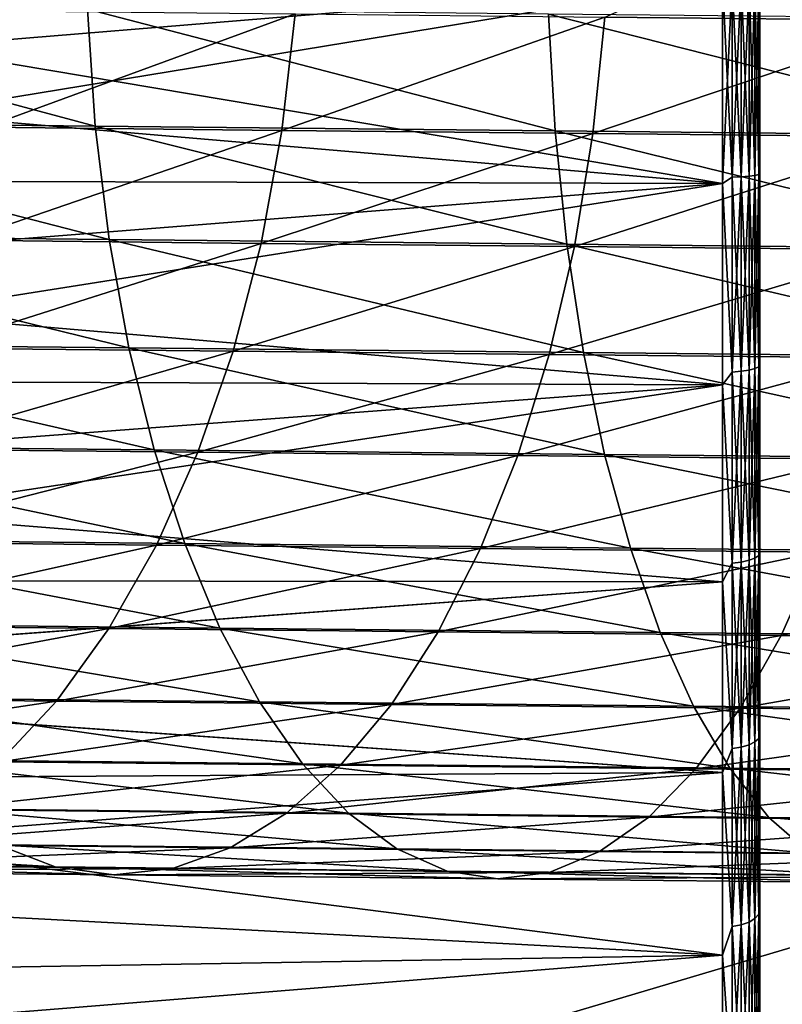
# Model space of a CAD drawing. Header units: metres. Extents: x -22 to 237, y -22 to 22.
# Tile 9 of 80: x 27.37 to 35.54, y -10.96 to -0.42. Entities that reach past the tile are written whole.
import ezdxf

# ---------------------------------------------------------------- set-up
doc = ezdxf.new("R2010")
doc.units = ezdxf.units.M
doc.layers.add('solid_KKK', color=7, linetype='CONTINUOUS')

msp = doc.modelspace()

# ---------------------------------------------------------------- linework, layer by layer
at = {"layer": 'solid_KKK'}
for points in [[(120.987495, -15, 265.399994), (120.987495, 15, 265.399994), (19.974985, 15, 265.399994)], [(120.987495, -15, 265.399994), (19.974985, 15, 265.399994), (19.974985, -15, 265.399994)], [(19.974985, -15, 250.300003), (19.974985, 15, 250.300003), (120.987495, 15, 250.300003)], [(19.974985, -15, 250.300003), (120.987495, 15, 250.300003), (120.987495, -15, 250.300003)], [(36.418961, 0.844672, 614.811707), (37.090584, -0.427983, 615.230042), (33.637894, -0.392298, 613.425598)], [(34.900002, 0, 173.5), (22, 0, 173.5), (21.9741, -1.067207, 173.473495)], [(34.900002, -2.175116, 130.610306), (21.974102, -1.067182, 130.526505), (22, 0, 130.5)], [(34.900002, -2.175116, 130.610306), (22, 0, 130.5), (34.900002, 0, 130.5)], [(35.003529, -2.106033, 130.617096), (34.900002, -2.175116, 130.610306), (34.900002, 0, 130.5)], [(35.003529, -2.106033, 130.617096), (34.900002, 0, 130.5), (35.003529, 0, 130.513626)], [(35.003529, 0, 173.486374), (34.900002, 0, 173.5), (34.900002, -2.175116, 173.389694)], [(35.003529, -2.106033, 173.382904), (35.003529, 0, 173.486374), (34.900002, -2.175116, 173.389694)], [(35.003529, -2.106033, 173.382904), (35.10009, 0, 173.446365), (35.003529, 0, 173.486374)], [(35.10009, -2.102111, 173.343094), (35.10009, 0, 173.446365), (35.003529, -2.106033, 173.382904)], [(35.10009, -2.102111, 173.343094), (35.182991, 0, 173.38269), (35.10009, 0, 173.446365)], [(35.182991, -2.09587, 173.279724), (35.182991, 0, 173.38269), (35.10009, -2.102111, 173.343094)], [(35.182991, -2.09587, 173.279724), (35.246567, 0, 173.299728), (35.182991, 0, 173.38269)], [(35.246567, -2.087739, 173.197159), (35.246567, 0, 173.299728), (35.182991, -2.09587, 173.279724)], [(35.246567, -2.087739, 173.197159), (35.28648, 0, 173.203125), (35.246567, 0, 173.299728)], [(35.28648, -2.078269, 173.101028), (35.28648, 0, 173.203125), (35.246567, -2.087739, 173.197159)], [(35.28648, 0, 130.796875), (35.299999, 0, 130.899994), (35.299999, -2.135671, 131.008377)], [(35.28648, -2.078269, 173.101028), (35.299999, 0, 173.100006), (35.28648, 0, 173.203125)], [(35.299999, -2.13567, 172.991623), (35.299999, -2.135671, 131.008377), (35.299999, 0, 130.899994)], [(35.299999, 0, 173.100006), (35.299999, -2.13567, 172.991623), (35.299999, 0, 130.899994)], [(34.900002, 0, 173.5), (21.9741, -1.067207, 173.473495), (21.89596, -2.137042, 173.393524)], [(34.900002, -2.175116, 173.389694), (34.900002, 0, 173.5), (21.89596, -2.137042, 173.393524)], [(35.10009, -2.102111, 130.656906), (35.003529, 0, 130.513626), (35.10009, 0, 130.553635)], [(35.10009, -2.102111, 130.656906), (35.003529, -2.106033, 130.617096), (35.003529, 0, 130.513626)], [(35.182991, -2.09587, 130.720276), (35.10009, 0, 130.553635), (35.182991, 0, 130.61731)], [(35.182991, -2.09587, 130.720276), (35.10009, -2.102111, 130.656906), (35.10009, 0, 130.553635)], [(35.246567, -2.087739, 130.802841), (35.182991, 0, 130.61731), (35.246567, 0, 130.700272)], [(35.246567, -2.087739, 130.802841), (35.182991, -2.09587, 130.720276), (35.182991, 0, 130.61731)], [(35.28648, -2.078269, 130.898972), (35.246567, 0, 130.700272), (35.28648, 0, 130.796875)], [(35.28648, -2.078269, 130.898972), (35.246567, -2.087739, 130.802841), (35.246567, 0, 130.700272)], [(35.28648, -2.078269, 130.898972), (35.28648, 0, 130.796875), (35.299999, -2.135671, 131.008377)], [(35.28648, -2.078269, 173.101028), (35.299999, -2.13567, 172.991623), (35.299999, 0, 173.100006)], [(28.184374, -1.558992, 633.838867), (28.100044, -0.30903, 634.042297), (23.328283, -0.259711, 631.548523)], [(23.426863, -1.509821, 631.352539), (28.184374, -1.558992, 633.838867), (23.328283, -0.259711, 631.548523)], [(33.107128, -1.609795, 635.979431), (33.037544, -0.359984, 636.18927), (28.100044, -0.30903, 634.042297)], [(28.184374, -1.558992, 633.838867), (33.107128, -1.609795, 635.979431), (28.100044, -0.30903, 634.042297)], [(27.161957, -0.325197, 609.102051), (30.322721, -0.357977, 611.379456), (27.008852, -1.572138, 609.282593)], [(30.322721, -0.357977, 611.379456), (30.182871, -1.605056, 611.56958), (27.008852, -1.572138, 609.282593)], [(30.322721, -0.357977, 611.379456), (33.637894, -0.392298, 613.425598), (30.182871, -1.605056, 611.56958)], [(33.637894, -0.392298, 613.425598), (33.511944, -1.63952, 613.624329), (30.182871, -1.605056, 611.56958)], [(38.17004, -1.661969, 637.763367), (38.11562, -0.412315, 637.978577), (33.037544, -0.359984, 636.18927)], [(33.107128, -1.609795, 635.979431), (38.17004, -1.661969, 637.763367), (33.037544, -0.359984, 636.18927)], [(33.637894, -0.392298, 613.425598), (37.090584, -0.427983, 615.230042), (33.511944, -1.63952, 613.624329)], [(37.090584, -0.427983, 615.230042), (36.979115, -1.675355, 615.436279), (33.511944, -1.63952, 613.624329)], [(34.900002, -2.175116, 130.610306), (21.895966, -2.136978, 130.606461), (21.974102, -1.067182, 130.526505)], [(28.333353, -2.773289, 633.500916), (28.184374, -1.558992, 633.838867), (23.426863, -1.509821, 631.352539)], [(23.599522, -2.724362, 631.026978), (28.333353, -2.773289, 633.500916), (23.426863, -1.509821, 631.352539)], [(27.008852, -1.572138, 609.282593), (30.182871, -1.605056, 611.56958), (26.764793, -2.781433, 609.580872)], [(33.231606, -2.823839, 635.630859), (33.107128, -1.609795, 635.979431), (28.184374, -1.558992, 633.838867)], [(28.333353, -2.773289, 633.500916), (33.231606, -2.823839, 635.630859), (28.184374, -1.558992, 633.838867)], [(30.182871, -1.605056, 611.56958), (29.960693, -2.814577, 611.883606), (26.764793, -2.781433, 609.580872)], [(30.182871, -1.605056, 611.56958), (33.511944, -1.63952, 613.624329), (29.960693, -2.814577, 611.883606)], [(33.511944, -1.63952, 613.624329), (33.312717, -2.849279, 613.952515), (29.960693, -2.814577, 611.883606)], [(38.269321, -2.875753, 637.405884), (38.17004, -1.661969, 637.763367), (33.107128, -1.609795, 635.979431)], [(33.231606, -2.823839, 635.630859), (38.269321, -2.875753, 637.405884), (33.107128, -1.609795, 635.979431)], [(33.511944, -1.63952, 613.624329), (36.979115, -1.675355, 615.436279), (33.312717, -2.849279, 613.952515)], [(36.979115, -1.675355, 615.436279), (36.803787, -2.885361, 615.776978), (33.312717, -2.849279, 613.952515)], [(35.003529, -4.191783, 173.073517), (35.003529, -2.106033, 173.382904), (34.900002, -2.175116, 173.389694)], [(35.003529, -2.106033, 130.617096), (35.003529, -4.191783, 130.926483), (34.900002, -2.175116, 130.610306)], [(35.10009, -2.102111, 173.343094), (35.003529, -2.106033, 173.382904), (35.003529, -4.191783, 173.073517)], [(35.10009, -4.183977, 173.034271), (35.10009, -2.102111, 173.343094), (35.003529, -4.191783, 173.073517)], [(35.10009, -2.102111, 130.656906), (35.10009, -4.183977, 130.965729), (35.003529, -2.106033, 130.617096)], [(35.10009, -4.183977, 130.965729), (35.003529, -4.191783, 130.926483), (35.003529, -2.106033, 130.617096)], [(35.182991, -2.09587, 173.279724), (35.10009, -2.102111, 173.343094), (35.10009, -4.183977, 173.034271)], [(35.182991, -4.171557, 172.971832), (35.182991, -2.09587, 173.279724), (35.10009, -4.183977, 173.034271)], [(35.182991, -2.09587, 130.720276), (35.182991, -4.171557, 131.028168), (35.10009, -2.102111, 130.656906)], [(35.182991, -4.171557, 131.028168), (35.10009, -4.183977, 130.965729), (35.10009, -2.102111, 130.656906)], [(35.246567, -2.087739, 173.197159), (35.182991, -2.09587, 173.279724), (35.182991, -4.171557, 172.971832)], [(35.246567, -4.155371, 172.890457), (35.246567, -2.087739, 173.197159), (35.182991, -4.171557, 172.971832)], [(35.246567, -2.087739, 130.802841), (35.246567, -4.155371, 131.109543), (35.182991, -2.09587, 130.720276)], [(35.246567, -4.155371, 131.109543), (35.182991, -4.171557, 131.028168), (35.182991, -2.09587, 130.720276)], [(35.28648, -2.078269, 173.101028), (35.246567, -2.087739, 173.197159), (35.246567, -4.155371, 172.890457)], [(35.28648, -4.136524, 172.795715), (35.28648, -2.078269, 173.101028), (35.246567, -4.155371, 172.890457)], [(35.28648, -2.078269, 130.898972), (35.28648, -4.136524, 131.204285), (35.246567, -2.087739, 130.802841)], [(35.28648, -4.136524, 131.204285), (35.246567, -4.155371, 131.109543), (35.246567, -2.087739, 130.802841)], [(35.28648, -2.078269, 130.898972), (35.299999, -2.135671, 131.008377), (35.28648, -4.136524, 131.204285)], [(35.28648, -4.136524, 172.795715), (35.299999, -2.13567, 172.991623), (35.28648, -2.078269, 173.101028)], [(34.900002, -2.175116, 173.389694), (21.765015, -3.206895, 173.259476), (21.580076, -4.277884, 173.070099)], [(34.900002, -4.327912, 173.059891), (34.900002, -2.175116, 173.389694), (21.580076, -4.277884, 173.070099)], [(34.900002, -2.175116, 173.389694), (21.89596, -2.137042, 173.393524), (21.765015, -3.206895, 173.259476)], [(34.900002, -2.175116, 130.610306), (21.76503, -3.206783, 130.740494), (21.895966, -2.136978, 130.606461)], [(34.900002, -2.175116, 130.610306), (34.900002, -4.327912, 130.940109), (21.76503, -3.206783, 130.740494)], [(35.003529, -4.191783, 173.073517), (34.900002, -2.175116, 173.389694), (34.900002, -4.327912, 173.059891)], [(35.003529, -4.191783, 130.926483), (34.900002, -4.327912, 130.940109), (34.900002, -2.175116, 130.610306)], [(35.28648, -4.136524, 172.795715), (35.299999, -4.249648, 172.667618), (35.299999, -2.13567, 172.991623)], [(35.28648, -4.136524, 131.204285), (35.299999, -2.135671, 131.008377), (35.299999, -4.24965, 131.332382)], [(35.299999, -2.13567, 172.991623), (35.299999, -4.249648, 172.667618), (35.299999, -2.135671, 131.008377)], [(35.299999, -4.249648, 172.667618), (35.299999, -4.24965, 131.332382), (35.299999, -2.135671, 131.008377)], [(28.544806, -3.934179, 633.033447), (28.333353, -2.773289, 633.500916), (23.599522, -2.724362, 631.026978)], [(23.843737, -3.88559, 630.576599), (28.544806, -3.934179, 633.033447), (23.599522, -2.724362, 631.026978)], [(26.764793, -2.781433, 609.580872), (29.960693, -2.814577, 611.883606), (26.43335, -3.935412, 609.992432)], [(29.960693, -2.814577, 611.883606), (29.659435, -3.968869, 612.316895), (26.43335, -3.935412, 609.992432)], [(33.409157, -3.984378, 635.148621), (33.231606, -2.823839, 635.630859), (28.333353, -2.773289, 633.500916)], [(28.544806, -3.934179, 633.033447), (33.409157, -3.984378, 635.148621), (28.333353, -2.773289, 633.500916)], [(29.960693, -2.814577, 611.883606), (33.312717, -2.849279, 613.952515), (29.659435, -3.968869, 612.316895)], [(38.412003, -4.035933, 636.911377), (38.269321, -2.875753, 637.405884), (33.231606, -2.823839, 635.630859)], [(33.409157, -3.984378, 635.148621), (38.412003, -4.035933, 636.911377), (33.231606, -2.823839, 635.630859)], [(33.312717, -2.849279, 613.952515), (33.043125, -4.003899, 614.405334), (29.659435, -3.968869, 612.316895)], [(33.312717, -2.849279, 613.952515), (36.803787, -2.885361, 615.776978), (33.043125, -4.003899, 614.405334)], [(36.803787, -2.885361, 615.776978), (36.567169, -4.040322, 616.24707), (33.043125, -4.003899, 614.405334)], [(34.900002, -4.327912, 130.940109), (21.580101, -4.277758, 130.929871), (21.76503, -3.206783, 130.740494)], [(28.815638, -5.024697, 632.443237), (28.544806, -3.934179, 633.033447), (23.843737, -3.88559, 630.576599)], [(24.155937, -4.976537, 630.008057), (28.815638, -5.024697, 632.443237), (23.843737, -3.88559, 630.576599)], [(26.43335, -3.935412, 609.992432), (29.659435, -3.968869, 612.316895), (26.01936, -5.017214, 610.511292)], [(29.659435, -3.968869, 612.316895), (29.283501, -5.051066, 612.86322), (26.01936, -5.017214, 610.511292)], [(33.637184, -5.074455, 634.539856), (33.409157, -3.984378, 635.148621), (28.544806, -3.934179, 633.033447)], [(28.815638, -5.024697, 632.443237), (33.637184, -5.074455, 634.539856), (28.544806, -3.934179, 633.033447)], [(29.659435, -3.968869, 612.316895), (33.043125, -4.003899, 614.405334), (29.283501, -5.051066, 612.86322)], [(33.043125, -4.003899, 614.405334), (32.7071, -5.086509, 614.976257), (29.283501, -5.051066, 612.86322)], [(33.043125, -4.003899, 614.405334), (36.567169, -4.040322, 616.24707), (32.7071, -5.086509, 614.976257)], [(38.596004, -5.125557, 636.287109), (38.412003, -4.035933, 636.911377), (33.409157, -3.984378, 635.148621)], [(33.637184, -5.074455, 634.539856), (38.596004, -5.125557, 636.287109), (33.409157, -3.984378, 635.148621)], [(36.567169, -4.040322, 616.24707), (36.272717, -5.123362, 616.839722), (32.7071, -5.086509, 614.976257)], [(35.003529, -6.237164, 172.561172), (35.003529, -4.191783, 173.073517), (34.900002, -4.327912, 173.059891)], [(35.003529, -4.191783, 130.926483), (35.003529, -6.237164, 131.438828), (34.900002, -4.327912, 130.940109)], [(35.10009, -4.183977, 173.034271), (35.003529, -4.191783, 173.073517), (35.003529, -6.237164, 172.561172)], [(35.10009, -6.225549, 172.522888), (35.10009, -4.183977, 173.034271), (35.003529, -6.237164, 172.561172)], [(35.10009, -4.183977, 130.965729), (35.10009, -6.225549, 131.477112), (35.003529, -4.191783, 130.926483)], [(35.10009, -6.225549, 131.477112), (35.003529, -6.237164, 131.438828), (35.003529, -4.191783, 130.926483)], [(35.182991, -4.171557, 172.971832), (35.10009, -4.183977, 173.034271), (35.10009, -6.225549, 172.522888)], [(35.182991, -6.207068, 172.46196), (35.182991, -4.171557, 172.971832), (35.10009, -6.225549, 172.522888)], [(35.182991, -4.171557, 131.028168), (35.182991, -6.207068, 131.53804), (35.10009, -4.183977, 130.965729)], [(35.182991, -6.207068, 131.53804), (35.10009, -6.225549, 131.477112), (35.10009, -4.183977, 130.965729)], [(35.246567, -4.155371, 172.890457), (35.182991, -4.171557, 172.971832), (35.182991, -6.207068, 172.46196)], [(35.246567, -6.182985, 172.382568), (35.246567, -4.155371, 172.890457), (35.182991, -6.207068, 172.46196)], [(35.246567, -4.155371, 131.109543), (35.246567, -6.182985, 131.617432), (35.182991, -4.171557, 131.028168)], [(35.246567, -6.182985, 131.617432), (35.182991, -6.207068, 131.53804), (35.182991, -4.171557, 131.028168)], [(35.28648, -4.136524, 172.795715), (35.246567, -4.155371, 172.890457), (35.246567, -6.182985, 172.382568)], [(35.28648, -6.154942, 172.290131), (35.28648, -4.136524, 172.795715), (35.246567, -6.182985, 172.382568)], [(35.28648, -4.136524, 131.204285), (35.28648, -6.154942, 131.709869), (35.246567, -4.155371, 131.109543)], [(35.28648, -6.154942, 131.709869), (35.246567, -6.182985, 131.617432), (35.246567, -4.155371, 131.109543)], [(35.28648, -4.136524, 131.204285), (35.299999, -4.24965, 131.332382), (35.28648, -6.154942, 131.709869)], [(35.28648, -6.154942, 172.290131), (35.299999, -4.249648, 172.667618), (35.28648, -4.136524, 172.795715)], [(34.900002, -4.327912, 173.059891), (21.580076, -4.277884, 173.070099), (21.339584, -5.349967, 172.82373)], [(34.900002, -4.327912, 130.940109), (21.339628, -5.349791, 131.176239), (21.580101, -4.277758, 130.929871)], [(35.28648, -6.154942, 172.290131), (35.299999, -6.320084, 172.131226), (35.299999, -4.249648, 172.667618)], [(35.28648, -6.154942, 131.709869), (35.299999, -4.24965, 131.332382), (35.299999, -6.320086, 131.868774)], [(35.299999, -4.249648, 172.667618), (35.299999, -6.320084, 172.131226), (35.299999, -4.24965, 131.332382)], [(35.299999, -6.320084, 172.131226), (35.299999, -6.320086, 131.868774), (35.299999, -4.24965, 131.332382)], [(34.900002, -4.327912, 173.059891), (21.339584, -5.349967, 172.82373), (21.042343, -6.420264, 172.518997)], [(34.900002, -6.436298, 172.513992), (34.900002, -4.327912, 173.059891), (21.042343, -6.420264, 172.518997)], [(34.900002, -4.327912, 130.940109), (34.900002, -6.436298, 131.486008), (21.339628, -5.349791, 131.176239)], [(35.003529, -6.237164, 172.561172), (34.900002, -4.327912, 173.059891), (34.900002, -6.436298, 172.513992)], [(35.003529, -6.237164, 131.438828), (34.900002, -6.436298, 131.486008), (34.900002, -4.327912, 130.940109)], [(29.141895, -6.028912, 631.738953), (28.815638, -5.024697, 632.443237), (24.155937, -4.976537, 630.008057)], [(24.531567, -5.981262, 629.32959), (29.141895, -6.028912, 631.738953), (24.155937, -4.976537, 630.008057)], [(26.01936, -5.017214, 610.511292), (29.283501, -5.051066, 612.86322), (25.528875, -6.011033, 611.129883)], [(29.283501, -5.051066, 612.86322), (28.838379, -6.045355, 613.514465), (25.528875, -6.011033, 611.129883)], [(33.912357, -6.078143, 633.813354), (33.637184, -5.074455, 634.539856), (28.815638, -5.024697, 632.443237)], [(29.141895, -6.028912, 631.738953), (33.912357, -6.078143, 633.813354), (28.815638, -5.024697, 632.443237)], [(29.283501, -5.051066, 612.86322), (32.7071, -5.086509, 614.976257), (28.838379, -6.045355, 613.514465)], [(32.7071, -5.086509, 614.976257), (32.309559, -6.081291, 615.656921), (28.838379, -6.045355, 613.514465)], [(32.7071, -5.086509, 614.976257), (36.272717, -5.123362, 616.839722), (32.309559, -6.081291, 615.656921)], [(36.272717, -5.123362, 616.839722), (35.924728, -6.118656, 617.546265), (32.309559, -6.081291, 615.656921)], [(38.818638, -6.128703, 635.542053), (38.596004, -5.125557, 636.287109), (33.637184, -5.074455, 634.539856)], [(33.912357, -6.078143, 633.813354), (38.818638, -6.128703, 635.542053), (33.637184, -5.074455, 634.539856)], [(34.900002, -6.436298, 131.486008), (21.042414, -6.420032, 131.480927), (21.339628, -5.349791, 131.176239)], [(29.518812, -6.93215, 630.930908), (29.141895, -6.028912, 631.738953), (24.531567, -5.981262, 629.32959)], [(24.965132, -6.885085, 628.551086), (29.518812, -6.93215, 630.930908), (24.531567, -5.981262, 629.32959)], [(25.528875, -6.011033, 611.129883), (28.838379, -6.045355, 613.514465), (24.969061, -6.902346, 611.839111)], [(28.838379, -6.045355, 613.514465), (28.330576, -6.937209, 614.26123), (24.969061, -6.902346, 611.839111)], [(28.838379, -6.045355, 613.514465), (32.309559, -6.081291, 615.656921), (28.330576, -6.937209, 614.26123)], [(32.309559, -6.081291, 615.656921), (31.856308, -6.973709, 616.437317), (28.330576, -6.937209, 614.26123)], [(34.230656, -6.980775, 632.979797), (33.912357, -6.078143, 633.813354), (29.141895, -6.028912, 631.738953)], [(29.518812, -6.93215, 630.930908), (34.230656, -6.980775, 632.979797), (29.141895, -6.028912, 631.738953)], [(32.309559, -6.081291, 615.656921), (35.924728, -6.118656, 617.546265), (31.856308, -6.973709, 616.437317)], [(39.076649, -7.030714, 634.687256), (38.818638, -6.128703, 635.542053), (33.912357, -6.078143, 633.813354)], [(34.230656, -6.980775, 632.979797), (39.076649, -7.030714, 634.687256), (33.912357, -6.078143, 633.813354)], [(35.924728, -6.118656, 617.546265), (35.528294, -7.011661, 618.356384), (31.856308, -6.973709, 616.437317)], [(35.182991, -6.207068, 172.46196), (35.10009, -6.225549, 172.522888), (35.10009, -8.207166, 171.813858)], [(35.182991, -8.182803, 171.755035), (35.182991, -6.207068, 172.46196), (35.10009, -8.207166, 171.813858)], [(35.182991, -6.207068, 131.53804), (35.182991, -8.182803, 132.244965), (35.10009, -6.225549, 131.477112)], [(35.246567, -6.182985, 172.382568), (35.182991, -6.207068, 172.46196), (35.182991, -8.182803, 171.755035)], [(35.246567, -8.151053, 171.678375), (35.246567, -6.182985, 172.382568), (35.182991, -8.182803, 171.755035)], [(35.246567, -6.182985, 131.617432), (35.246567, -8.151053, 132.321625), (35.182991, -6.207068, 131.53804)], [(35.246567, -8.151053, 132.321625), (35.182991, -8.182803, 132.244965), (35.182991, -6.207068, 131.53804)], [(35.28648, -6.154942, 172.290131), (35.246567, -6.182985, 172.382568), (35.246567, -8.151053, 171.678375)], [(35.28648, -8.114084, 171.589127), (35.28648, -6.154942, 172.290131), (35.246567, -8.151053, 171.678375)], [(35.28648, -6.154942, 131.709869), (35.28648, -8.114084, 132.410873), (35.246567, -6.182985, 131.617432)], [(35.28648, -8.114084, 132.410873), (35.246567, -8.151053, 132.321625), (35.246567, -6.182985, 131.617432)], [(35.28648, -6.154942, 131.709869), (35.299999, -6.320086, 131.868774), (35.28648, -8.114084, 132.410873)], [(35.28648, -8.114084, 171.589127), (35.299999, -6.320084, 172.131226), (35.28648, -6.154942, 172.290131)], [(35.924728, -6.118656, 617.546265), (39.665462, -6.157259, 619.172852), (35.528294, -7.011661, 618.356384)], [(39.665462, -6.157259, 619.172852), (39.327812, -7.050872, 620.008545), (35.528294, -7.011661, 618.356384)], [(35.003529, -8.222478, 171.850815), (35.003529, -6.237164, 172.561172), (34.900002, -6.436298, 172.513992)], [(35.003529, -6.237164, 131.438828), (35.003529, -8.222478, 132.149185), (34.900002, -6.436298, 131.486008)], [(35.10009, -6.225549, 172.522888), (35.003529, -6.237164, 172.561172), (35.003529, -8.222478, 171.850815)], [(35.10009, -8.207166, 171.813858), (35.10009, -6.225549, 172.522888), (35.003529, -8.222478, 171.850815)], [(35.10009, -6.225549, 131.477112), (35.10009, -8.207166, 132.186142), (35.003529, -6.237164, 131.438828)], [(35.10009, -8.207166, 132.186142), (35.003529, -8.222478, 132.149185), (35.003529, -6.237164, 131.438828)], [(35.182991, -8.182803, 132.244965), (35.10009, -8.207166, 132.186142), (35.10009, -6.225549, 131.477112)], [(35.28648, -8.114084, 171.589127), (35.299999, -8.32512, 171.388199), (35.299999, -6.320084, 172.131226)], [(35.28648, -8.114084, 132.410873), (35.299999, -6.320086, 131.868774), (35.299999, -8.325124, 132.611801)], [(35.299999, -6.320084, 172.131226), (35.299999, -8.32512, 171.388199), (35.299999, -6.320086, 131.868774)], [(35.299999, -8.32512, 171.388199), (35.299999, -8.325124, 132.611801), (35.299999, -6.320086, 131.868774)], [(34.900002, -6.436298, 172.513992), (21.042343, -6.420264, 172.518997), (20.684944, -7.492202, 172.152313)], [(34.900002, -6.436298, 131.486008), (20.68503, -7.491963, 131.847595), (21.042414, -6.420032, 131.480927)], [(34.900002, -8.47864, 171.757599), (34.900002, -6.436298, 172.513992), (20.684944, -7.492202, 172.152313)], [(34.900002, -6.436298, 131.486008), (34.900002, -8.47864, 132.242401), (20.68503, -7.491963, 131.847595)], [(35.003529, -8.222478, 171.850815), (34.900002, -6.436298, 172.513992), (34.900002, -8.47864, 171.757599)], [(35.003529, -8.222478, 132.149185), (34.900002, -8.47864, 132.242401), (34.900002, -6.436298, 131.486008)], [(24.969061, -6.902346, 611.839111), (28.330576, -6.937209, 614.26123), (24.348099, -7.678133, 612.628723)], [(28.330576, -6.937209, 614.26123), (27.767511, -7.713595, 615.092529), (24.348099, -7.678133, 612.628723)], [(29.940878, -7.721212, 630.030823), (29.518812, -6.93215, 630.930908), (24.965132, -6.885085, 628.551086)], [(25.4503, -7.674799, 627.68396), (29.940878, -7.721212, 630.030823), (24.965132, -6.885085, 628.551086)], [(28.330576, -6.937209, 614.26123), (31.856308, -6.973709, 616.437317), (27.767511, -7.713595, 615.092529)], [(34.587429, -7.769165, 632.05127), (34.230656, -6.980775, 632.979797), (29.518812, -6.93215, 630.930908)], [(29.940878, -7.721212, 630.030823), (34.587429, -7.769165, 632.05127), (29.518812, -6.93215, 630.930908)], [(31.856308, -6.973709, 616.437317), (31.35397, -7.750724, 617.306152), (27.767511, -7.713595, 615.092529)], [(31.856308, -6.973709, 616.437317), (35.528294, -7.011661, 618.356384), (31.35397, -7.750724, 617.306152)], [(35.528294, -7.011661, 618.356384), (35.089199, -7.78933, 619.25824), (31.35397, -7.750724, 617.306152)], [(39.366272, -7.818411, 633.735107), (39.076649, -7.030714, 634.687256), (34.230656, -6.980775, 632.979797)], [(34.587429, -7.769165, 632.05127), (39.366272, -7.818411, 633.735107), (34.230656, -6.980775, 632.979797)], [(35.528294, -7.011661, 618.356384), (39.327812, -7.050872, 620.008545), (35.089199, -7.78933, 619.25824)], [(39.327812, -7.050872, 620.008545), (38.954163, -7.829216, 620.938843), (35.089199, -7.78933, 619.25824)], [(34.900002, -8.47864, 171.757599), (20.684944, -7.492202, 172.152313), (20.264521, -8.564414, 171.720535)], [(34.900002, -8.47864, 132.242401), (20.264631, -8.564153, 132.279343), (20.68503, -7.491963, 131.847595)], [(24.348099, -7.678133, 612.628723), (27.767511, -7.713595, 615.092529), (23.675058, -8.327055, 613.487122)], [(30.401928, -8.384571, 629.05188), (29.940878, -7.721212, 630.030823), (25.4503, -7.674799, 627.68396)], [(25.979982, -8.338868, 626.740906), (30.401928, -8.384571, 629.05188), (25.4503, -7.674799, 627.68396)], [(27.767511, -7.713595, 615.092529), (27.157412, -8.363171, 615.996277), (23.675058, -8.327055, 613.487122)], [(27.767511, -7.713595, 615.092529), (31.35397, -7.750724, 617.306152), (27.157412, -8.363171, 615.996277)], [(31.35397, -7.750724, 617.306152), (30.809885, -8.400983, 618.25061), (27.157412, -8.363171, 615.996277)], [(34.977463, -8.43179, 631.041504), (34.587429, -7.769165, 632.05127), (29.940878, -7.721212, 630.030823)], [(30.401928, -8.384571, 629.05188), (34.977463, -8.43179, 631.041504), (29.940878, -7.721212, 630.030823)], [(31.35397, -7.750724, 617.306152), (35.089199, -7.78933, 619.25824), (30.809885, -8.400983, 618.25061)], [(35.089199, -7.78933, 619.25824), (34.613865, -8.440299, 620.238647), (30.809885, -8.400983, 618.25061)], [(39.68327, -8.480285, 632.699585), (39.366272, -7.818411, 633.735107), (34.587429, -7.769165, 632.05127)], [(34.977463, -8.43179, 631.041504), (39.68327, -8.480285, 632.699585), (34.587429, -7.769165, 632.05127)], [(35.089199, -7.78933, 619.25824), (38.954163, -7.829216, 620.938843), (34.613865, -8.440299, 620.238647)], [(38.954163, -7.829216, 620.938843), (38.549969, -8.48092, 621.950195), (34.613865, -8.440299, 620.238647)], [(35.28648, -8.114084, 171.589127), (35.246567, -8.151053, 171.678375), (35.246567, -10.040622, 170.784683)], [(35.28648, -9.995083, 170.699478), (35.28648, -8.114084, 171.589127), (35.246567, -10.040622, 170.784683)], [(35.28648, -8.114084, 132.410873), (35.28648, -9.995083, 133.300522), (35.246567, -8.151053, 132.321625)], [(35.28648, -8.114084, 132.410873), (35.299999, -8.325124, 132.611801), (35.28648, -9.995083, 133.300522)], [(35.28648, -9.995083, 170.699478), (35.299999, -8.32512, 171.388199), (35.28648, -8.114084, 171.589127)], [(35.10009, -8.207166, 171.813858), (35.003529, -8.222478, 171.850815), (35.003529, -10.128605, 170.94928)], [(35.10009, -10.109743, 170.914001), (35.10009, -8.207166, 171.813858), (35.003529, -10.128605, 170.94928)], [(35.10009, -8.207166, 132.186142), (35.10009, -10.109743, 133.085999), (35.003529, -8.222478, 132.149185)], [(35.182991, -8.182803, 171.755035), (35.10009, -8.207166, 171.813858), (35.10009, -10.109743, 170.914001)], [(35.182991, -10.079733, 170.857849), (35.182991, -8.182803, 171.755035), (35.10009, -10.109743, 170.914001)], [(35.182991, -8.182803, 132.244965), (35.182991, -10.079733, 133.142151), (35.10009, -8.207166, 132.186142)], [(35.182991, -10.079733, 133.142151), (35.10009, -10.109743, 133.085999), (35.10009, -8.207166, 132.186142)], [(35.246567, -8.151053, 171.678375), (35.182991, -8.182803, 171.755035), (35.182991, -10.079733, 170.857849)], [(35.246567, -10.040622, 170.784683), (35.246567, -8.151053, 171.678375), (35.182991, -10.079733, 170.857849)], [(35.246567, -8.151053, 132.321625), (35.246567, -10.040622, 133.215317), (35.182991, -8.182803, 132.244965)], [(35.246567, -10.040622, 133.215317), (35.182991, -10.079733, 133.142151), (35.182991, -8.182803, 132.244965)], [(35.28648, -9.995083, 133.300522), (35.246567, -10.040622, 133.215317), (35.246567, -8.151053, 132.321625)], [(35.003529, -10.128605, 170.94928), (35.003529, -8.222478, 171.850815), (34.900002, -8.47864, 171.757599)], [(35.003529, -8.222478, 132.149185), (35.003529, -10.128605, 133.05072), (34.900002, -8.47864, 132.242401)], [(35.10009, -10.109743, 133.085999), (35.003529, -10.128605, 133.05072), (35.003529, -8.222478, 132.149185)], [(35.28648, -9.995083, 170.699478), (35.299999, -10.244481, 170.446152), (35.299999, -8.32512, 171.388199)], [(35.28648, -9.995083, 133.300522), (35.299999, -8.325124, 132.611801), (35.299999, -10.244485, 133.553848)], [(35.299999, -8.32512, 171.388199), (35.299999, -10.244481, 170.446152), (35.299999, -8.325124, 132.611801)], [(35.299999, -10.244481, 170.446152), (35.299999, -10.244485, 133.553848), (35.299999, -8.325124, 132.611801)], [(30.895226, -8.912533, 628.008423), (30.401928, -8.384571, 629.05188), (25.979982, -8.338868, 626.740906)], [(26.546438, -8.867586, 625.735718), (30.895226, -8.912533, 628.008423), (25.979982, -8.338868, 626.740906)], [(27.157412, -8.363171, 615.996277), (30.809885, -8.400983, 618.25061), (26.509192, -8.876444, 616.959229)], [(30.809885, -8.400983, 618.25061), (30.232002, -8.914984, 619.256958), (26.509192, -8.876444, 616.959229)], [(30.809885, -8.400983, 618.25061), (34.613865, -8.440299, 620.238647), (30.232002, -8.914984, 619.256958)], [(35.395058, -8.958971, 629.965088), (34.977463, -8.43179, 631.041504), (30.401928, -8.384571, 629.05188)], [(30.895226, -8.912533, 628.008423), (35.395058, -8.958971, 629.965088), (30.401928, -8.384571, 629.05188)], [(40.02301, -9.006663, 631.595764), (39.68327, -8.480285, 632.699585), (34.977463, -8.43179, 631.041504)], [(35.395058, -8.958971, 629.965088), (40.02301, -9.006663, 631.595764), (34.977463, -8.43179, 631.041504)], [(34.900002, -8.47864, 171.757599), (20.264521, -8.564414, 171.720535), (19.779301, -9.632197, 171.221588)], [(34.900002, -10.433978, 170.798462), (34.900002, -8.47864, 171.757599), (19.779301, -9.632197, 171.221588)], [(34.900002, -8.47864, 132.242401), (34.900002, -10.433978, 133.201538), (20.264631, -8.564153, 132.279343)], [(34.613865, -8.440299, 620.238647), (34.109238, -8.955058, 621.283264), (30.232002, -8.914984, 619.256958)], [(34.613865, -8.440299, 620.238647), (38.549969, -8.48092, 621.950195), (34.109238, -8.955058, 621.283264)], [(38.549969, -8.48092, 621.950195), (38.12114, -8.99646, 623.027771), (34.109238, -8.955058, 621.283264)], [(35.003529, -10.128605, 170.94928), (34.900002, -8.47864, 171.757599), (34.900002, -10.433978, 170.798462)], [(35.003529, -10.128605, 133.05072), (34.900002, -10.433978, 133.201538), (34.900002, -8.47864, 132.242401)], [(34.900002, -10.433978, 133.201538), (19.779434, -9.631927, 132.778275), (20.264631, -8.564153, 132.279343)], [(26.509192, -8.876444, 616.959229), (30.232002, -8.914984, 619.256958), (25.832323, -9.245915, 617.967346)], [(30.232002, -8.914984, 619.256958), (29.628765, -9.285218, 620.310486), (25.832323, -9.245915, 617.967346)], [(31.413561, -9.297384, 626.915649), (30.895226, -8.912533, 628.008423), (26.546438, -8.867586, 625.735718)], [(27.14139, -9.253229, 624.682983), (31.413561, -9.297384, 626.915649), (26.546438, -8.867586, 625.735718)], [(30.232002, -8.914984, 619.256958), (34.109238, -8.955058, 621.283264), (29.628765, -9.285218, 620.310486)], [(34.109238, -8.955058, 621.283264), (33.582687, -9.326084, 622.376892), (29.628765, -9.285218, 620.310486)], [(35.834118, -9.343004, 628.837891), (35.395058, -8.958971, 629.965088), (30.895226, -8.912533, 628.008423)], [(31.413561, -9.297384, 626.915649), (35.834118, -9.343004, 628.837891), (30.895226, -8.912533, 628.008423)], [(34.109238, -8.955058, 621.283264), (38.12114, -8.99646, 623.027771), (33.582687, -9.326084, 622.376892)], [(38.12114, -8.99646, 623.027771), (37.673939, -9.368305, 624.155884), (33.582687, -9.326084, 622.376892)], [(40.380531, -9.389855, 630.439819), (40.02301, -9.006663, 631.595764), (35.395058, -8.958971, 629.965088)], [(35.834118, -9.343004, 628.837891), (40.380531, -9.389855, 630.439819), (35.395058, -8.958971, 629.965088)], [(27.756147, -9.490162, 623.598145), (27.14139, -9.253229, 624.682983), (23.039375, -9.210763, 622.151184)], [(23.729944, -9.448481, 621.113159), (27.756147, -9.490162, 623.598145), (23.039375, -9.210763, 622.151184)], [(25.832323, -9.245915, 617.967346), (29.628765, -9.285218, 620.310486), (25.136694, -9.466187, 619.005798)], [(31.949364, -9.533502, 625.789551), (31.413561, -9.297384, 626.915649), (27.14139, -9.253229, 624.682983)], [(27.756147, -9.490162, 623.598145), (31.949364, -9.533502, 625.789551), (27.14139, -9.253229, 624.682983)], [(29.628765, -9.285218, 620.310486), (29.008987, -9.506274, 621.395813), (25.136694, -9.466187, 619.005798)], [(29.628765, -9.285218, 620.310486), (33.582687, -9.326084, 622.376892), (29.008987, -9.506274, 621.395813)], [(33.582687, -9.326084, 622.376892), (33.041908, -9.547957, 623.503479), (29.008987, -9.506274, 621.395813)], [(36.288219, -9.578279, 627.67627), (35.834118, -9.343004, 628.837891), (31.413561, -9.297384, 626.915649)], [(31.949364, -9.533502, 625.789551), (36.288219, -9.578279, 627.67627), (31.413561, -9.297384, 626.915649)], [(33.582687, -9.326084, 622.376892), (37.673939, -9.368305, 624.155884), (33.041908, -9.547957, 623.503479)], [(37.673939, -9.368305, 624.155884), (37.214901, -9.591022, 625.318054), (33.041908, -9.547957, 623.503479)], [(28.381727, -9.574924, 622.49707), (27.756147, -9.490162, 623.598145), (23.729944, -9.448481, 621.113159)], [(24.432472, -9.534039, 620.05957), (28.381727, -9.574924, 622.49707), (23.729944, -9.448481, 621.113159)], [(25.136694, -9.466187, 619.005798), (29.008987, -9.506274, 621.395813), (24.432472, -9.534039, 620.05957)], [(29.008987, -9.506274, 621.395813), (28.381727, -9.574924, 622.49707), (24.432472, -9.534039, 620.05957)], [(32.494801, -9.617435, 624.646606), (31.949364, -9.533502, 625.789551), (27.756147, -9.490162, 623.598145)], [(28.381727, -9.574924, 622.49707), (32.494801, -9.617435, 624.646606), (27.756147, -9.490162, 623.598145)], [(29.008987, -9.506274, 621.395813), (33.041908, -9.547957, 623.503479), (28.381727, -9.574924, 622.49707)], [(33.041908, -9.547957, 623.503479), (32.494801, -9.617435, 624.646606), (28.381727, -9.574924, 622.49707)], [(36.750736, -9.661355, 626.497253), (36.288219, -9.578279, 627.67627), (31.949364, -9.533502, 625.789551)], [(32.494801, -9.617435, 624.646606), (36.750736, -9.661355, 626.497253), (31.949364, -9.533502, 625.789551)], [(33.041908, -9.547957, 623.503479), (37.214901, -9.591022, 625.318054), (32.494801, -9.617435, 624.646606)], [(37.214901, -9.591022, 625.318054), (36.750736, -9.661355, 626.497253), (32.494801, -9.617435, 624.646606)], [(34.900002, -10.433978, 170.798462), (19.779301, -9.632197, 171.221588), (19.225407, -10.695035, 170.651138)], [(34.900002, -10.433978, 133.201538), (19.225552, -10.694773, 133.348724), (19.779434, -9.631927, 132.778275)], [(35.28648, -9.995083, 170.699478), (35.246567, -10.040622, 170.784683), (35.246567, -11.833495, 169.710083)], [(35.28648, -11.779824, 169.629745), (35.28648, -9.995083, 170.699478), (35.246567, -11.833495, 169.710083)], [(35.28648, -9.995083, 133.300522), (35.28648, -11.779824, 134.370255), (35.246567, -10.040622, 133.215317)], [(35.28648, -9.995083, 133.300522), (35.299999, -10.244485, 133.553848), (35.28648, -11.779824, 134.370255)], [(35.28648, -11.779824, 169.629745), (35.299999, -10.244481, 170.446152), (35.28648, -9.995083, 170.699478)], [(35.10009, -10.109743, 170.914001), (35.003529, -10.128605, 170.94928), (35.003529, -11.937188, 169.865265)], [(35.10009, -11.914958, 169.832001), (35.10009, -10.109743, 170.914001), (35.003529, -11.937188, 169.865265)], [(35.10009, -10.109743, 133.085999), (35.10009, -11.914958, 134.167999), (35.003529, -10.128605, 133.05072)], [(35.182991, -10.079733, 170.857849), (35.10009, -10.109743, 170.914001), (35.10009, -11.914958, 169.832001)], [(35.182991, -11.879589, 169.779068), (35.182991, -10.079733, 170.857849), (35.10009, -11.914958, 169.832001)], [(35.182991, -10.079733, 133.142151), (35.182991, -11.879589, 134.220932), (35.10009, -10.109743, 133.085999)], [(35.182991, -11.879589, 134.220932), (35.10009, -11.914958, 134.167999), (35.10009, -10.109743, 133.085999)], [(35.246567, -10.040622, 170.784683), (35.182991, -10.079733, 170.857849), (35.182991, -11.879589, 169.779068)], [(35.246567, -11.833495, 169.710083), (35.246567, -10.040622, 170.784683), (35.182991, -11.879589, 169.779068)], [(35.246567, -10.040622, 133.215317), (35.246567, -11.833495, 134.289917), (35.182991, -10.079733, 133.142151)], [(35.246567, -11.833495, 134.289917), (35.182991, -11.879589, 134.220932), (35.182991, -10.079733, 133.142151)], [(35.28648, -11.779824, 134.370255), (35.246567, -11.833495, 134.289917), (35.246567, -10.040622, 133.215317)], [(35.003529, -11.937188, 169.865265), (35.003529, -10.128605, 170.94928), (34.900002, -10.433978, 170.798462)], [(35.003529, -10.128605, 133.05072), (35.003529, -11.937188, 134.134735), (34.900002, -10.433978, 133.201538)], [(35.10009, -11.914958, 134.167999), (35.003529, -11.937188, 134.134735), (35.003529, -10.128605, 133.05072)], [(35.28648, -11.779824, 169.629745), (35.299999, -12.058491, 169.314804), (35.299999, -10.244481, 170.446152)], [(35.28648, -11.779824, 134.370255), (35.299999, -10.244485, 133.553848), (35.299999, -12.058496, 134.685196)], [(35.299999, -10.244481, 170.446152), (35.299999, -12.058491, 169.314804), (35.299999, -10.244485, 133.553848)], [(35.299999, -12.058491, 169.314804), (35.299999, -12.058496, 134.685196), (35.299999, -10.244485, 133.553848)], [(34.900002, -10.433978, 170.798462), (19.225407, -10.695035, 170.651138), (18.599663, -11.749576, 170.005447)], [(34.900002, -12.282251, 169.646423), (34.900002, -10.433978, 170.798462), (18.599663, -11.749576, 170.005447)], [(34.900002, -10.433978, 133.201538), (34.900002, -12.282251, 134.353577), (19.225552, -10.694773, 133.348724)], [(35.003529, -11.937188, 169.865265), (34.900002, -10.433978, 170.798462), (34.900002, -12.282251, 169.646423)], [(35.003529, -11.937188, 134.134735), (34.900002, -12.282251, 134.353577), (34.900002, -10.433978, 133.201538)], [(34.900002, -12.282251, 134.353577), (18.599834, -11.749306, 133.994385), (19.225552, -10.694773, 133.348724)]]:
    msp.add_3dface(points, dxfattribs=at)

doc.saveas('drawing.dxf')
